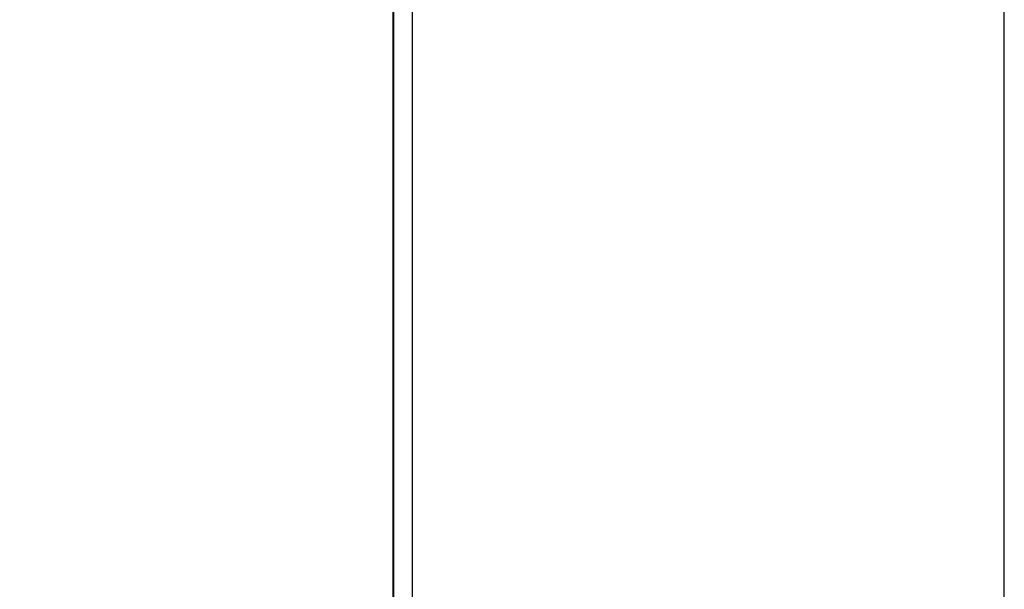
# Model space of a CAD drawing. Header units: millimetres. Extents: x 0 to 420, y 0 to 297.
# Tile 49 of 87: x 249.87 to 257.5, y 165.92 to 170.34. Entities that reach past the tile are written whole.
import ezdxf

# ---------------------------------------------------------------- set-up
doc = ezdxf.new("R2010")
doc.units = ezdxf.units.MM
doc.linetypes.add('SLD-Solido', pattern=[0])
doc.layers.add('BLOCCO', color=7, linetype='SLD-Solido')
doc.styles.add('SLDTEXTSTYLE12', font='GOTHIC.TTF', dxfattribs={"width": 0.913})
doc.dimstyles.new('SLDDIMSTYLE3', dxfattribs={"dimtxt": 3.5, "dimasz": 3, "dimexe": 0, "dimexo": 0.0625, "dimgap": 0.875, "dimtad": 1, "dimdec": 1, "dimlfac": 2, "dimrnd": 1e-09, "dimzin": 12, "dimdsep": 46, "dimtxsty": 'SLDTEXTSTYLE12', "dimsah": 1, "dimcen": 0.09, "dimadec": 0, "dimazin": 3, "dimtfac": 1, "dimtdec": 1, "dimtofl": 0, "dimtmove": 0, "dimatfit": 3, "dimfxl": 0, "dimfrac": 2, "dimtolj": 1, "dimtzin": 12, "dimarcsym": 0})

# ---------------------------------------------------------------- blocks, each defined once
blk = doc.blocks.new('_D_4')
at = {"layer": 'BLOCCO'}
for p, q in [((215.4091, 178.1154), (215.4091, 194.7253)), ((257.4969, 165.626), (257.4969, 194.7253)), ((215.4091, 193.7253), (257.4969, 193.7253))]:
    blk.add_line(p, q, dxfattribs=at)
for points in [[(215.4091, 193.7253), (218.4091, 193.2253), (218.4091, 194.2253)], [(257.4969, 193.7253), (254.4969, 194.2253), (254.4969, 193.2253)]]:
    blk.add_solid(points, dxfattribs=at)
at = {"layer": 'BLOCCO', "insert": (231.9273, 198.196), "char_height": 3.5, "attachment_point": 1, "rotation": 359.99999, "style": 'SLDTEXTSTYLE12'}
blk.add_mtext('84.2', dxfattribs=at)

msp = doc.modelspace()

# ---------------------------------------------------------------- linework, layer by layer
at = {"color": 7, "linetype": 'SLD-Solido', "lineweight": 25}
for p, q in [((252.7589, 176.9911), (252.7589, 126.2604)), ((252.7659, 176.994), (252.7659, 126.6568)), ((252.9091, 176.0068), (252.9091, 126.6568))]:
    msp.add_line(p, q, dxfattribs=at)

# ---------------------------------------------------------------- dimensions: what is measured, and where the dimension line sits
at = {"layer": 'BLOCCO'}
dim = msp.add_linear_dim(base=(257.4969, 193.7253), p1=(215.4091, 177.1154), p2=(257.4969, 164.626), angle=359.99999, dimstyle='SLDDIMSTYLE3', dxfattribs=at)
dim.commit()
dim.dimension.update_dxf_attribs({"geometry": '_D_4', "text_midpoint": (236.453, 193.7253), "dimtype": 160})

doc.saveas('drawing.dxf')
